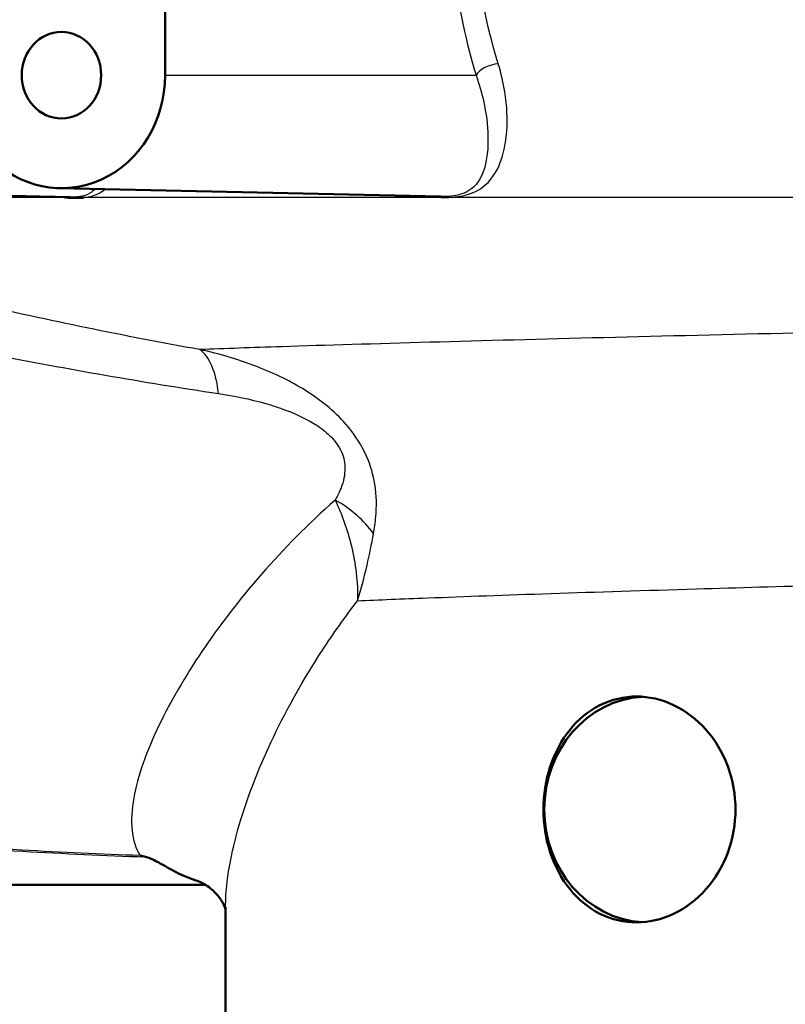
# Model space of a CAD drawing. Header units: millimetres. Extents: x 100 to 2000, y 93 to 2870.
# Tile 10 of 33: x 624 to 644, y 1508 to 1534. Entities that reach past the tile are written whole.
import ezdxf

# ---------------------------------------------------------------- set-up
doc = ezdxf.new("R2010")
doc.units = ezdxf.units.MM
doc.header["$LTSCALE"] = 10
doc.layers.add('Visible Edges(ISO)', color=7, linetype='Continuous', lineweight=50)
doc.layers.add('Visible Tangent Edges(ISO)', color=7, linetype='Continuous', lineweight=25)

msp = doc.modelspace()

# ---------------------------------------------------------------- linework, layer by layer
at = {"layer": 'Visible Edges(ISO)'}
for p, q in [((627.76, 1532.294), (627.76, 1534.094)), ((614.405, 1529.295), (625.241, 1529.057)), ((624.953, 1529.295), (635.068, 1529.073)), ((585.951, 1510.794), (628.834, 1510.794)), ((629.366, 1507.094), (629.366, 1510.197))]:
    msp.add_line(p, q, dxfattribs=at)
msp.add_ellipse((625.009, 1532.294), major_axis=(0, 1.15), ratio=0.917216, dxfattribs=at)
for centre, major_axis, start_param, end_param in [((625.009, 1532.294), (0, -3), 5.50799, 7.853982), ((640.574, 1512.794), (0, 3), 0.057422, 3.084171)]:
    msp.add_ellipse(centre, major_axis=major_axis, ratio=0.917216, start_param=start_param, end_param=end_param, dxfattribs=at)
for points, knots in [([(625.613, 1529.047), (625.609, 1529.047), (625.605, 1529.046), (625.543, 1529.041), (625.48, 1529.037), (625.404, 1529.036), (625.395, 1529.036), (625.381, 1529.036), (625.377, 1529.036), (625.369, 1529.036), (625.365, 1529.036), (625.359, 1529.036), (625.355, 1529.036), (625.348, 1529.036), (625.345, 1529.036), (625.33, 1529.036), (625.319, 1529.037), (625.292, 1529.037), (625.277, 1529.038), (625.218, 1529.04), (625.173, 1529.042), (625.122, 1529.046), (625.118, 1529.047), (625.114, 1529.047)], [-0.0018221, -0.0018221, -0.0018221, -0.0018221, 0, 0, 0.02736164, 0.02736164, 0.03090209, 0.03090209, 0.0326875, 0.0326875, 0.03401797, 0.03401797, 0.03529555, 0.03529555, 0.03675783, 0.03675783, 0.04100984, 0.04100984, 0.046636, 0.046636, 0.06265161, 0.06265161, 0.06401652, 0.06401652, 0.06401652, 0.06401652]), ([(637.8, 1512.794), (637.8, 1513.171), (637.86, 1513.572), (638.103, 1514.307), (638.286, 1514.641), (638.715, 1515.175), (638.991, 1515.408), (639.607, 1515.717), (639.946, 1515.794), (640.588, 1515.794), (640.933, 1515.72), (641.576, 1515.414), (641.875, 1515.182), (642.347, 1514.648), (642.554, 1514.311), (642.828, 1513.572), (642.896, 1513.171), (642.896, 1512.418), (642.828, 1512.016), (642.554, 1511.277), (642.347, 1510.94), (641.875, 1510.406), (641.576, 1510.174), (640.933, 1509.869), (640.588, 1509.794), (639.946, 1509.794), (639.607, 1509.871), (638.991, 1510.181), (638.715, 1510.414), (638.286, 1510.947), (638.103, 1511.281), (637.86, 1512.016), (637.8, 1512.417), (637.8, 1512.794)], [0, 0, 0, 0, 0.113171, 0.113171, 0.226341, 0.226341, 0.342149, 0.342149, 0.457957, 0.457957, 0.57184, 0.57184, 0.685722, 0.685722, 0.798681, 0.798681, 0.911639, 0.911639, 1.024598, 1.024598, 1.137556, 1.137556, 1.251439, 1.251439, 1.365322, 1.365322, 1.481129, 1.481129, 1.596937, 1.596937, 1.710108, 1.710108, 1.823279, 1.823279, 1.823279, 1.823279]), ([(627.098, 1511.569), (627.101, 1511.568), (627.104, 1511.568), (627.151, 1511.557), (627.195, 1511.546), (627.24, 1511.534)], [-0.01665447, -0.01665447, -0.01665447, -0.01665447, -0.01565664, -0.01565664, 0, 0, 0, 0]), ([(628.588, 1510.908), (628.537, 1510.924), (628.487, 1510.94), (628.129, 1511.071), (627.883, 1511.22), (627.568, 1511.396), (627.46, 1511.455), (627.317, 1511.511), (627.279, 1511.524), (627.24, 1511.534)], [0.3938073, 0.3938073, 0.3938073, 0.3938073, 0.4128769, 0.4128769, 0.5292655, 0.5292655, 0.5813764, 0.5813764, 0.5973003, 0.5973003, 0.5973003, 0.5973003]), ([(629.366, 1510.126), (629.361, 1510.147), (629.349, 1510.184), (629.295, 1510.309), (629.236, 1510.414), (629.065, 1510.62), (628.953, 1510.718), (628.741, 1510.853), (628.645, 1510.891), (628.588, 1510.908)], [-1.4461719, -1.4461719, -1.4461719, -1.4461719, -1.329299, -1.329299, -1.151141, -1.151141, -0.9729831, -0.9729831, -0.7948251, -0.7948251, -0.7948251, -0.7948251])]:
    msp.add_open_spline(points, degree=3, knots=knots, dxfattribs=at)
at = {"layer": 'Visible Tangent Edges(ISO)'}
for p, q in [((627.76, 1532.294), (636.013, 1532.294)), ((625.114, 1529.047), (611.745, 1529.047)), ((691.978, 1529.047), (625.613, 1529.047))]:
    msp.add_line(p, q, dxfattribs=at)
for centre, major_axis, ratio, start_param, end_param in [((636.47, 1532.294), (-0.478, -0.146), 0.547788, 4.272134, 5.775976), ((628.055, 1522.627), (0.43, 2.463), 0.430267, 5.301511, 6.090915), ((631.293, 1519.491), (2.259, -1.07), 0.720807, 0.908378, 1.475661)]:
    msp.add_ellipse(centre, major_axis=major_axis, ratio=ratio, start_param=start_param, end_param=end_param, dxfattribs=at)
for points, knots in [([(635.163, 1538.483), (635.167, 1537.328), (635.251, 1536.161), (635.551, 1534.081), (635.757, 1533.134), (636.013, 1532.294)], [-0.6616352, -0.6616352, -0.6616352, -0.6616352, -0.3148945, -0.3148945, 0, 0, 0, 0]), ([(636.602, 1532.593), (636.356, 1533.393), (636.158, 1534.295), (635.87, 1536.276), (635.79, 1537.387), (635.786, 1538.488)], [0, 0, 0, 0, 0.3148945, 0.3148945, 0.6616352, 0.6616352, 0.6616352, 0.6616352]), ([(634.697, 1529.081), (634.902, 1529.056), (635.109, 1529.044), (635.515, 1529.058), (635.696, 1529.093), (636.065, 1529.217), (636.215, 1529.326), (636.529, 1529.66), (636.652, 1529.917), (636.78, 1530.406), (636.812, 1530.601), (636.849, 1531.123), (636.836, 1531.469), (636.737, 1532.087), (636.68, 1532.337), (636.602, 1532.593)], [-0.8307119, -0.8307119, -0.8307119, -0.8307119, -0.768272, -0.768272, -0.6907548, -0.6907548, -0.565948, -0.565948, -0.3727805, -0.3727805, -0.2626422, -0.2626422, -0.1010162, -0.1010162, 0, 0, 0, 0]), ([(636.013, 1532.294), (636.095, 1532.061), (636.159, 1531.835), (636.284, 1531.274), (636.32, 1530.959), (636.332, 1530.485), (636.323, 1530.308), (636.261, 1529.863), (636.187, 1529.63), (635.966, 1529.326), (635.856, 1529.225), (635.56, 1529.113), (635.41, 1529.081), (635.169, 1529.072), (635.12, 1529.072), (635.068, 1529.073)], [0, 0, 0, 0, 0.1010162, 0.1010162, 0.2626422, 0.2626422, 0.3727805, 0.3727805, 0.565948, 0.565948, 0.6907548, 0.6907548, 0.768272, 0.768272, 0.7872773, 0.7872773, 0.7872773, 0.7872773]), ([(627.098, 1511.569), (626.057, 1511.609), (625.012, 1511.655), (622.667, 1511.787), (621.364, 1511.877), (619.06, 1512.113), (618.057, 1512.241), (616.103, 1512.597), (615.154, 1512.828), (613.748, 1513.328), (613.242, 1513.55), (612.777, 1513.801), (612.304, 1514.057), (611.874, 1514.343), (610.859, 1515.155), (610.334, 1515.721), (609.51, 1516.835), (609.186, 1517.365), (608.429, 1518.822), (608.048, 1519.792), (607.457, 1521.689), (607.231, 1522.601), (606.756, 1525.01), (606.563, 1526.547), (606.411, 1528.809), (606.382, 1529.513), (606.37, 1530.219)], [0.435084, 0.435084, 0.435084, 0.435084, 0.762546, 0.762546, 1.165826, 1.165826, 1.476524, 1.476524, 1.786004, 1.786004, 1.979428, 1.979428, 1.979428, 2.176511, 2.176511, 2.491843, 2.491843, 2.746086, 2.746086, 3.154446, 3.154446, 3.502319, 3.502319, 4.046052, 4.046052, 4.289669, 4.289669, 4.289669, 4.289669]), ([(605.825, 1529.946), (605.856, 1529.325), (605.9, 1528.705), (606.106, 1526.53), (606.342, 1524.993), (606.888, 1522.583), (607.14, 1521.671), (607.788, 1519.771), (608.199, 1518.8), (609.002, 1517.341), (609.342, 1516.81), (610.203, 1515.694), (610.746, 1515.128), (611.789, 1514.315), (612.229, 1514.028), (612.711, 1513.772), (613.185, 1513.52), (613.699, 1513.298), (615.124, 1512.797), (616.082, 1512.567), (618.051, 1512.21), (619.06, 1512.082), (621.375, 1511.847), (622.683, 1511.756), (625.073, 1511.622), (626.159, 1511.575), (627.24, 1511.534)], [-4.261067, -4.261067, -4.261067, -4.261067, -4.046052, -4.046052, -3.502319, -3.502319, -3.154446, -3.154446, -2.746086, -2.746086, -2.491843, -2.491843, -2.176511, -2.176511, -1.979428, -1.979428, -1.979428, -1.786004, -1.786004, -1.476524, -1.476524, -1.165826, -1.165826, -0.762546, -0.762546, -0.423362, -0.423362, -0.423362, -0.423362]), ([(625.898, 1529.274), (625.862, 1529.23), (625.817, 1529.191), (625.691, 1529.117), (625.601, 1529.084), (625.403, 1529.059), (625.328, 1529.055), (625.241, 1529.057)], [-0.9196123, -0.9196123, -0.9196123, -0.9196123, -0.8548895, -0.8548895, -0.7744534, -0.7744534, -0.7359174, -0.7359174, -0.7359174, -0.7359174]), ([(625.613, 1529.047), (625.768, 1529.065), (625.881, 1529.101), (626.049, 1529.18), (626.113, 1529.221), (626.168, 1529.268)], [0.7771053, 0.7771053, 0.7771053, 0.7771053, 0.8548895, 0.8548895, 0.9181428, 0.9181428, 0.9181428, 0.9181428]), ([(628.68, 1525.009), (626.681, 1525.363), (624.68, 1525.781), (620.703, 1526.687), (618.727, 1527.176), (616.773, 1527.685), (615.079, 1528.126), (613.402, 1528.582), (611.745, 1529.047)], [-2.737166, -2.737166, -2.737166, -2.737166, -2.052875, -2.052875, -1.368583, -1.368583, -1.368583, -0.775478, -0.775478, -0.775478, -0.775478]), ([(612.34, 1527.225), (613.978, 1526.842), (615.638, 1526.464), (617.316, 1526.096), (619.252, 1525.672), (621.213, 1525.261), (625.171, 1524.495), (627.169, 1524.141), (629.175, 1523.842)], [0.775478, 0.775478, 0.775478, 0.775478, 1.368583, 1.368583, 1.368583, 2.052875, 2.052875, 2.737166, 2.737166, 2.737166, 2.737166]), ([(649.891, 1525.563), (646.219, 1525.487), (642.637, 1525.405), (636.125, 1525.241), (633.206, 1525.159), (630.067, 1525.058), (629.337, 1525.033), (628.68, 1525.009)], [-19.298207, -19.298207, -19.298207, -19.298207, -18.108727, -18.108727, -16.901662, -16.901662, -16.492183, -16.492183, -16.492183, -16.492183]), ([(633.291, 1520.117), (633.318, 1520.261), (633.34, 1520.411), (633.375, 1520.838), (633.374, 1521.125), (633.286, 1521.67), (633.217, 1521.924), (632.989, 1522.442), (632.822, 1522.71), (632.468, 1523.137), (632.29, 1523.312), (631.745, 1523.775), (631.354, 1524.015), (630.745, 1524.326), (630.519, 1524.427), (629.755, 1524.733), (629.214, 1524.891), (628.68, 1525.009)], [0, 0, 0, 0, 0.0447405, 0.0447405, 0.122364, 0.122364, 0.1816578, 0.1816578, 0.2435005, 0.2435005, 0.2938805, 0.2938805, 0.3954283, 0.3954283, 0.4548341, 0.4548341, 0.5964953, 0.5964953, 0.5964953, 0.5964953]), ([(629.175, 1523.842), (629.59, 1523.78), (630.012, 1523.695), (630.604, 1523.525), (630.779, 1523.468), (631.246, 1523.293), (631.543, 1523.157), (631.941, 1522.891), (632.067, 1522.79), (632.305, 1522.542), (632.407, 1522.386), (632.52, 1522.082), (632.537, 1521.932), (632.521, 1521.61), (632.473, 1521.439), (632.368, 1521.186), (632.324, 1521.097), (632.276, 1521.011)], [-0.5964953, -0.5964953, -0.5964953, -0.5964953, -0.4548341, -0.4548341, -0.3954283, -0.3954283, -0.2938805, -0.2938805, -0.2435005, -0.2435005, -0.1816578, -0.1816578, -0.122364, -0.122364, -0.0447405, -0.0447405, 0, 0, 0, 0]), ([(632.276, 1521.011), (631.553, 1520.377), (630.906, 1519.715), (629.12, 1517.668), (628.2, 1516.276), (627.263, 1514.334), (627.031, 1513.678), (626.816, 1512.473), (626.864, 1511.945), (627.098, 1511.569)], [-3.543462, -3.543462, -3.543462, -3.543462, -3.121228, -3.121228, -2.241559, -2.241559, -1.735427, -1.735427, -1.176109, -1.176109, -1.176109, -1.176109]), ([(632.276, 1521.011), (632.447, 1520.641), (632.597, 1520.228), (632.815, 1519.326), (632.877, 1518.833), (632.869, 1518.338)], [0, 0, 0, 0, 0.0829902, 0.0829902, 0.1713568, 0.1713568, 0.1713568, 0.1713568]), ([(632.869, 1518.338), (632.967, 1518.656), (633.049, 1518.973), (633.185, 1519.569), (633.241, 1519.85), (633.291, 1520.117)], [-0.1713568, -0.1713568, -0.1713568, -0.1713568, -0.0829902, -0.0829902, 0, 0, 0, 0]), ([(632.869, 1518.338), (633.429, 1518.362), (634.051, 1518.388), (636.692, 1518.489), (639.13, 1518.571), (642.956, 1518.687), (644.095, 1518.72), (645.267, 1518.753)], [16.484553, 16.484553, 16.484553, 16.484553, 16.901662, 16.901662, 18.108727, 18.108727, 18.591115, 18.591115, 18.591115, 18.591115]), ([(629.366, 1510.197), (629.366, 1510.259), (629.367, 1510.321), (629.393, 1511.028), (629.536, 1511.765), (630.207, 1513.938), (630.935, 1515.491), (632.222, 1517.465), (632.534, 1517.905), (632.869, 1518.338)], [1.685615, 1.685615, 1.685615, 1.685615, 1.735427, 1.735427, 2.241559, 2.241559, 3.121228, 3.121228, 3.375016, 3.375016, 3.375016, 3.375016])]:
    msp.add_open_spline(points, degree=3, knots=knots, dxfattribs=at)
msp.add_open_spline([(624.97, 1529.063), (625.019, 1529.057), (625.067, 1529.051), (625.114, 1529.047)], degree=3, dxfattribs=at)

doc.saveas('drawing.dxf')
